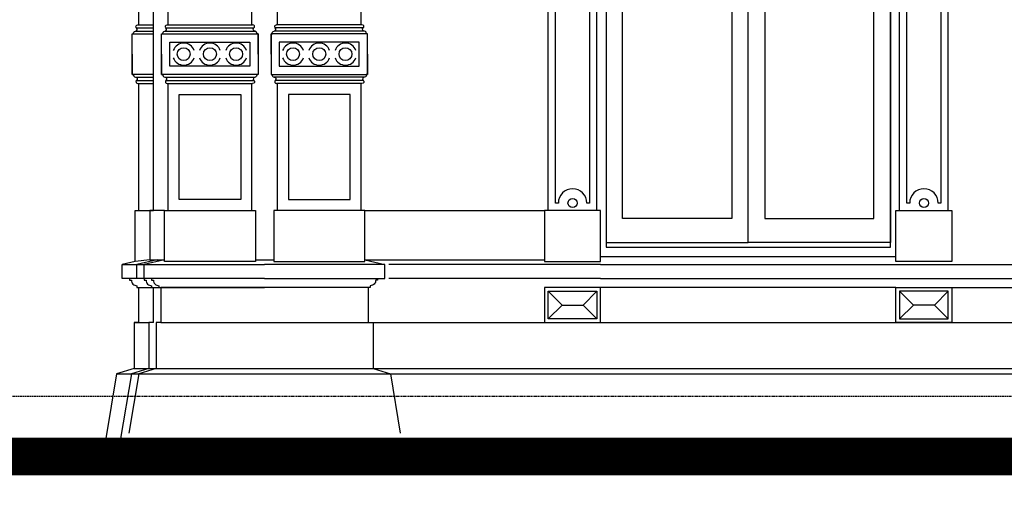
# Model space of a CAD drawing. Extents: x 0 to 286551, y -50 to 581131.
# Tile 115 of 207: x 152836 to 158194, y 554775 to 557396. Entities that reach past the tile are written whole.
import ezdxf

# ---------------------------------------------------------------- set-up
doc = ezdxf.new("R2010")
doc.units = 0
doc.header["$MEASUREMENT"] = 0
doc.linetypes.add('HIDDEN', pattern=[9.525, 6.35, -3.175])
for name, color, linetype in [('0.13', 5, 'CONTINUOUS'), ('0.18', 1, 'CONTINUOUS'), ('0.25', 2, 'CONTINUOUS')]:
    doc.layers.add(name, color=color, linetype=linetype)
doc.layers.add('HULPLIJNEN', color=252, linetype='CONTINUOUS', plot=False)

msp = doc.modelspace()

# ---------------------------------------------------------------- linework, layer by layer
at = {"layer": '0.13'}
for points in [[(153483.6, 557368.2), (153483.6, 560198.2)], [(153465.4, 557333.2), (153563.6, 557333.2)], [(153472, 557350.7), (153563.6, 557350.7)], [(153478.6, 557368.2), (153563.6, 557368.2)], [(153625.4, 557333.2), (154116.9, 557333.2)], [(153632, 557350.7), (154110.2, 557350.7)], [(153638.6, 557368.2), (154103.6, 557368.2)], [(154711.9, 557333.2), (154220.4, 557333.2)], [(154705.2, 557350.7), (154227, 557350.7)], [(154698.6, 557368.2), (154233.6, 557368.2)], [(153563.6, 557098.2), (153448.6, 557098.2), (153448.6, 557318.2), (153563.6, 557318.2)], [(153465.4, 557083.2), (153563.6, 557083.2)], [(153472, 557065.7), (153563.6, 557065.7)], [(153625.4, 557083.2), (154116.9, 557083.2)], [(153632, 557065.7), (154110.2, 557065.7)], [(154711.9, 557083.2), (154220.4, 557083.2)], [(154705.2, 557065.7), (154227, 557065.7)], [(153478.6, 557048.2), (153563.6, 557048.2)], [(153483.6, 556358.2), (153483.6, 557048.2)], [(153638.6, 557048.2), (154103.6, 557048.2)], [(154698.6, 557048.2), (154233.6, 557048.2)], [(153543.6, 556089.1), (153463.6, 556079.7), (153463.6, 556358.2), (153563.6, 556358.2)], [(154713.6, 556358.2), (155692.1, 556358.2)], [(153583.6, 556089.1), (153473.6, 556063.2)], [(154713.6, 556089.1), (155692.1, 556089.1)], [(153463.6, 556079.7), (153393.6, 556063.2)], [(153473.6, 555988.2), (153393.6, 555988.2), (153393.6, 556063.2), (153473.6, 556063.2)], [(153513.6, 555988.2), (153473.6, 555988.2), (153473.6, 556063.2), (153513.6, 556063.2)], [(153483.6, 555748.2), (153483.6, 555938.2)], [(153563.6, 555748.2), (153563.6, 555938.2)], [(157604.1, 555938.2), (155997.1, 555938.2)], [(157604.1, 555938.2), (158934.1, 555938.2)], [(155712.1, 555768.2), (155712.1, 555768.2), (155712.1, 555768.2), (155712.1, 555918.2), (155712.1, 555918.2), (155977.1, 555918.2), (155977.1, 555918.2), (155977.1, 555768.2), (155977.1, 555768.2), (155712.1, 555768.2)], [(155712.1, 555768.2), (155787.1, 555843.2), (155712.1, 555918.2)], [(155977.1, 555768.2), (155902.1, 555843.2), (155977.1, 555918.2)], [(157889.1, 555768.2), (157889.1, 555768.2), (157889.1, 555768.2), (157889.1, 555918.2), (157889.1, 555918.2), (157624.1, 555918.2), (157624.1, 555918.2), (157624.1, 555768.2), (157624.1, 555768.2), (157889.1, 555768.2)], [(157624.1, 555768.2), (157699.1, 555843.2), (157624.1, 555918.2)], [(157889.1, 555768.2), (157814.1, 555843.2), (157889.1, 555918.2)], [(155787.1, 555843.2), (155902.1, 555843.2)], [(157814.1, 555843.2), (157699.1, 555843.2)], [(153483.6, 555748.2), (153483.6, 555748.2), (153458.6, 555748.2), (153458.6, 555498.2), (153363.6, 555468.2), (153305.1, 555117.2), (153305.1, 555117.2)], [(153563.6, 555748.2), (153563.6, 555748.2), (153538.6, 555748.2), (153538.6, 555498.2), (153443.6, 555468.2), (153385.1, 555117.2), (153385.1, 555117.2)], [(153458.6, 555748.2), (153538.6, 555748.2)], [(153363.6, 555468.2), (153483.6, 555468.2)], [(153458.6, 555498.2), (153578.6, 555498.2)]]:
    msp.add_lwpolyline(points, dxfattribs=at)
for points in [[(155937.1, 557858.2), (155937.1, 556398.2), (155922.1, 556398.2, 1), (155767.1, 556398.2), (155752.1, 556398.2), (155752.1, 557858.2), (155767.1, 557858.2, 1), (155922.1, 557858.2)], [(157849.1, 557858.2), (157849.1, 556398.2), (157834.1, 556398.2, 1), (157679.1, 556398.2), (157664.1, 556398.2), (157664.1, 557858.2), (157679.1, 557858.2, 1), (157834.1, 557858.2)]]:
    msp.add_lwpolyline(points, format="xyb", close=True, dxfattribs=at)
for points in [[(153448.6, 557208.2), (153448.6, 557318.2), (153456.7, 557318.2, -0.57735), (153465.4, 557333.2, 0.69108), (153472, 557350.7, -0.69108), (153478.6, 557368.2)], [(153448.6, 557208.2), (153448.6, 557098.2), (153456.7, 557098.2, 0.57735), (153465.4, 557083.2, -0.69108), (153472, 557065.7, 0.69108), (153478.6, 557048.2)], [(153433.6, 555988.2), (153433.6, 555978.2), (153443.6, 555978.2, 0.414214), (153473.6, 555948.2), (153473.6, 555938.2), (153473.6, 555938.2), (153553.6, 555938.2)], [(153513.6, 555988.2), (153513.6, 555978.2), (153523.6, 555978.2, 0.414214), (153553.6, 555948.2), (153553.6, 555938.2), (153553.6, 555938.2), (153633.6, 555938.2)], [(153553.6, 555988.2), (153553.6, 555978.2), (153563.6, 555978.2, 0.414214), (153593.6, 555948.2), (153593.6, 555938.2), (153593.6, 555938.2), (154168.6, 555938.2)], [(154783.6, 555988.2), (154783.6, 555978.2), (154773.6, 555978.2, -0.414214), (154743.6, 555948.2), (154743.6, 555938.2), (154743.6, 555938.2), (154168.6, 555938.2)]]:
    msp.add_lwpolyline(points, format="xyb", dxfattribs=at)
for points in [[(155692.1, 555938.2), (155692.1, 555748.2), (155997.1, 555748.2), (155997.1, 555938.2)], [(157909.1, 555938.2), (157909.1, 555748.2), (157604.1, 555748.2), (157604.1, 555938.2)]]:
    msp.add_lwpolyline(points, close=True, dxfattribs=at)
for centre, radius in [((153728.6, 557208.2), 35), ((153871.1, 557208.2), 35), ((154013.6, 557208.2), 35), ((154323.6, 557208.2), 35), ((154466.1, 557208.2), 35), ((154608.6, 557208.2), 35), ((155844.6, 556398.2), 25), ((157756.6, 556398.2), 25)]:
    msp.add_circle(centre, radius, dxfattribs=at)
for centre, start, end in [((153728.6, 557208.2), 19.4712, 160.5288), ((153871.1, 557208.2), 19.4712, 160.5288), ((154013.6, 557208.2), 19.4712, 160.5288), ((154323.6, 557208.2), 19.4712, 160.5288), ((154466.1, 557208.2), 19.4712, 160.5288), ((154608.6, 557208.2), 19.4712, 160.5288), ((153728.6, 557208.2), 199.4712, 340.5288), ((153871.1, 557208.2), 199.4712, 340.5288), ((154013.6, 557208.2), 199.4712, 340.5288), ((154323.6, 557208.2), 199.4712, 340.5288), ((154466.1, 557208.2), 199.4712, 340.5288), ((154608.6, 557208.2), 199.4712, 340.5288)]:
    msp.add_arc(centre, 60, start, end, dxfattribs=at)
at = {"layer": '0.18'}
for points in [[(156027.1, 557938.2), (156027.1, 556158.2), (157574.1, 556158.2), (157574.1, 557938.2)], [(153623.6, 556358.2), (153563.6, 556358.2), (153543.6, 556358.2), (153543.6, 556089.1), (153543.6, 556089.1), (153623.6, 556089.1)], [(154118.6, 556089.1), (154218.6, 556089.1)], [(155997.1, 556108.2), (157604.1, 556108.2)], [(154758.6, 555748.2), (158288.6, 555748.2)], [(153483.6, 555468.2), (154853.6, 555468.2)], [(153578.6, 555498.2), (154758.6, 555498.2)], [(154758.6, 555498.2), (158288.6, 555498.2)], [(154853.6, 555468.2), (158288.6, 555468.2)]]:
    msp.add_lwpolyline(points, dxfattribs=at)
for points in [[(156800.6, 556184.2), (156800.6, 557938.2), (156027.1, 557938.2), (156027.1, 556184.2)], [(156800.6, 556184.2), (156800.6, 557938.2), (157574.1, 557938.2), (157574.1, 556184.2)], [(156117.1, 556314.2), (156117.1, 557848.2), (156710.6, 557848.2), (156710.6, 556314.2)], [(157484.1, 556314.2), (157484.1, 557848.2), (156890.6, 557848.2), (156890.6, 556314.2)], [(153653.6, 557143.2), (153653.6, 557273.2), (154088.6, 557273.2), (154088.6, 557143.2)], [(154683.6, 557143.2), (154683.6, 557273.2), (154248.6, 557273.2), (154248.6, 557143.2)], [(153703.6, 556418.2), (153703.6, 556988.2), (154038.6, 556988.2), (154038.6, 556418.2)], [(154633.6, 556418.2), (154633.6, 556988.2), (154298.6, 556988.2), (154298.6, 556418.2)], [(153603.6, 555748.2), (154733.6, 555748.2), (154733.6, 555938.2), (153603.6, 555938.2)]]:
    msp.add_lwpolyline(points, close=True, dxfattribs=at)
for points in [[(153608.6, 557208.2), (153608.6, 557318.2), (153616.7, 557318.2, -0.57735), (153625.4, 557333.2, 0.69108), (153632, 557350.7, -0.69108), (153638.6, 557368.2)], [(154133.6, 557208.2), (154133.6, 557318.2), (154125.5, 557318.2, 0.57735), (154116.9, 557333.2, -0.69108), (154110.2, 557350.7, 0.69108), (154103.6, 557368.2)], [(154203.6, 557208.2), (154203.6, 557318.2), (154211.7, 557318.2, -0.57735), (154220.4, 557333.2, 0.69108), (154227, 557350.7, -0.69108), (154233.6, 557368.2)], [(154728.6, 557208.2), (154728.6, 557318.2), (154720.5, 557318.2, 0.57735), (154711.9, 557333.2, -0.69108), (154705.2, 557350.7, 0.69108), (154698.6, 557368.2)], [(153608.6, 557208.2), (153608.6, 557098.2), (153616.7, 557098.2, 0.57735), (153625.4, 557083.2, -0.69108), (153632, 557065.7, 0.69108), (153638.6, 557048.2)], [(154133.6, 557208.2), (154133.6, 557098.2), (154125.5, 557098.2, -0.57735), (154116.9, 557083.2, 0.69108), (154110.2, 557065.7, -0.69108), (154103.6, 557048.2)], [(154203.6, 557208.2), (154203.6, 557098.2), (154211.7, 557098.2, 0.57735), (154220.4, 557083.2, -0.69108), (154227, 557065.7, 0.69108), (154233.6, 557048.2)], [(154728.6, 557208.2), (154728.6, 557098.2), (154720.5, 557098.2, -0.57735), (154711.9, 557083.2, 0.69108), (154705.2, 557065.7, -0.69108), (154698.6, 557048.2)]]:
    msp.add_lwpolyline(points, format="xyb", dxfattribs=at)
at = {"layer": '0.25'}
for p, q in [((153623.6, 556089.1), (153513.6, 556063.2)), ((154713.6, 556089.1), (154823.6, 556063.2))]:
    msp.add_line(p, q, dxfattribs=at)
for points in [[(153563.6, 556358.2), (153563.6, 560825.7)], [(153643.6, 557368.2), (153643.6, 560198.2)], [(154098.6, 557368.2), (154098.6, 560198.2)], [(154238.6, 557368.2), (154238.6, 560198.2)], [(154693.6, 557368.2), (154693.6, 560198.2)], [(155712.1, 556358.2), (155712.1, 557898.2)], [(155977.1, 556358.2), (155977.1, 557898.2)], [(157624.1, 556358.2), (157624.1, 557898.2)], [(157889.1, 556358.2), (157889.1, 557898.2)], [(153643.6, 556358.2), (153643.6, 557048.2)], [(154098.6, 556358.2), (154098.6, 557048.2)], [(154238.6, 556358.2), (154238.6, 557048.2)], [(154693.6, 556358.2), (154693.6, 557048.2)], [(154168.6, 555988.2), (153513.6, 555988.2), (153513.6, 556063.2), (154168.6, 556063.2)], [(154168.6, 555988.2), (154823.6, 555988.2), (154823.6, 556063.2), (154168.6, 556063.2)], [(155997.1, 556063.2), (154844.7, 556063.2)], [(155997.1, 556063.2), (157604.1, 556063.2)], [(157604.1, 556063.2), (158934.1, 556063.2)], [(155997.1, 555988.2), (154844.7, 555988.2)], [(155997.1, 555988.2), (157604.1, 555988.2)], [(157604.1, 555988.2), (158934.1, 555988.2)], [(153603.6, 555748.2), (153603.6, 555748.2), (153578.6, 555748.2), (153578.6, 555498.2), (153483.6, 555468.2), (153430, 555146.5), (153430, 555146.5)], [(154733.6, 555748.2), (154733.6, 555748.2), (154758.6, 555748.2), (154758.6, 555498.2), (154853.6, 555468.2), (154907.3, 555146.5), (154907.3, 555146.5)], [(188437.7, 554828.2), (181705.1, 554828.2), (181705.1, 555001.5), (181375.1, 555001.5), (181375.1, 555174.9), (181045.1, 555174.9), (181045.1, 555348.2), (167712.7, 555348.2), (161234.6, 555117.2), (150884.7, 555117.2)]]:
    msp.add_lwpolyline(points, dxfattribs=at)
for points in [[(153608.6, 557098.2), (153608.6, 557318.2), (154133.6, 557318.2), (154133.6, 557098.2)], [(154728.6, 557098.2), (154728.6, 557318.2), (154203.6, 557318.2), (154203.6, 557098.2)], [(153623.6, 556079.7), (153623.6, 556358.2), (154118.6, 556358.2), (154118.6, 556079.7)], [(154713.6, 556079.7), (154713.6, 556358.2), (154218.6, 556358.2), (154218.6, 556079.7)], [(155997.1, 556079.7), (155997.1, 556358.2), (155692.1, 556358.2), (155692.1, 556079.7)], [(157604.1, 556079.7), (157604.1, 556358.2), (157909.1, 556358.2), (157909.1, 556079.7)]]:
    msp.add_lwpolyline(points, close=True, dxfattribs=at)
at = {"layer": '0.25', "const_width": 200}
msp.add_lwpolyline([(188437.7, 554728.2), (181605.1, 554728.2), (181605.1, 554901.5), (181275.1, 554901.5), (181275.1, 555074.9), (180945.1, 555074.9), (180945.1, 555248.2), (167714.4, 555248.2), (161236.4, 555017.2), (150884.7, 555017.2)], dxfattribs=at)
at = {"layer": 'HULPLIJNEN', "linetype": 'HIDDEN'}
msp.add_lwpolyline([(81540.7, 555348.2), (178470, 555348.2)], dxfattribs=at)

doc.saveas('drawing.dxf')
